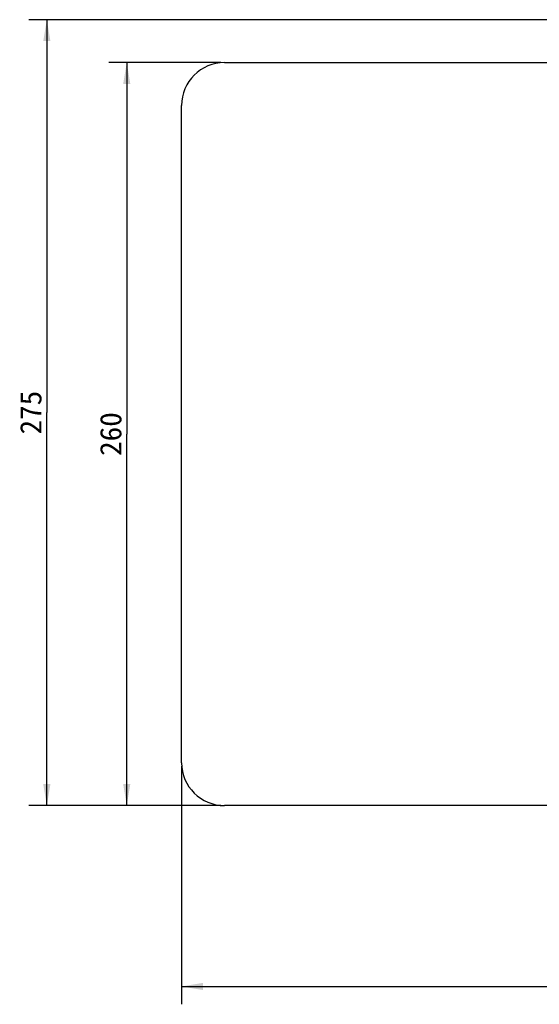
# Model space of a CAD drawing. Header units: millimetres. Extents: x 26 to 553, y 35 to 400.
# Tile 1 of 43: x 26 to 99, y 35 to 173. Entities that reach past the tile are written whole.
import ezdxf
from ezdxf.enums import TextEntityAlignment as Align

# ---------------------------------------------------------------- set-up
doc = ezdxf.new("R2010")
doc.units = ezdxf.units.MM
doc.header["$LTSCALE"] = 32.67
doc.layers.get('0').update_dxf_attribs({"linetype": 'CONTINUOUS'})
doc.layers.add('20_ALL_FEATURES', color=7, linetype='CONTINUOUS')
doc.layers.add('51__DRAFT_DIMS', color=7, linetype='CONTINUOUS')
doc.styles.get("Standard").update_dxf_attribs({"font": 'simfang.ttf'})
doc.dimstyles.new('DIMSTYLE_1', dxfattribs={"dimtxt": 3, "dimasz": 3, "dimexe": 2.5, "dimexo": 0.5, "dimgap": 0.75, "dimtad": 1, "dimlfac": 2.5, "dimdsep": 46, "dimtxsty": 'STANDARD', "dimblk": '_FILLED', "dimblk1": '_FILLED', "dimblk2": '_FILLED', "dimcen": 0.09, "dimclrt": 3, "dimazin": 2, "dimtp": 0.5, "dimtm": 0.5, "dimtfac": 1, "dimtofl": 0, "dimtmove": 0, "dimatfit": 3, "dimldrblk": '_FILLED', "dimfxl": 1, "dimtolj": 1, "dimarcsym": 0})

# ---------------------------------------------------------------- blocks, each defined once
blk = doc.blocks.new('_FILLED')
at = {"color": 0, "linetype": 'ByBlock'}
blk.add_solid([(0, 0), (-1, 0.167), (-1, -0.167)], dxfattribs=at)
blk = doc.blocks.new('*D1')
at = {"layer": '51__DRAFT_DIMS', "color": 4}
for p, q in [((48.71, 68.53), (48.71, 35.21)), ((200.71, 68.53), (200.71, 35.21)), ((48.71, 37.71), (124.71, 37.71)), ((200.71, 37.71), (124.71, 37.71))]:
    blk.add_line(p, q, dxfattribs=at)
at = {"layer": '51__DRAFT_DIMS', "color": 4, "xscale": 3, "yscale": 3, "zscale": 3, "rotation": 180}
blk.add_blockref('_FILLED', (48.71, 37.71), dxfattribs=at)
at = {"layer": '51__DRAFT_DIMS', "color": 4, "xscale": 3, "yscale": 3, "zscale": 3}
blk.add_blockref('_FILLED', (200.71, 37.71), dxfattribs=at)
at = {"layer": '51__DRAFT_DIMS', "color": 3}
blk.add_text('380', height=3, dxfattribs=at).set_placement((124.71, 38.46), align=Align.CENTER)
blk = doc.blocks.new('*D2')
at = {"layer": '51__DRAFT_DIMS', "color": 4}
for p, q in [((54.21, 167.03), (38.53, 167.03)), ((41.03, 167.03), (41.03, 115.03)), ((41.03, 63.03), (41.03, 115.03)), ((54.21, 63.03), (38.53, 63.03))]:
    blk.add_line(p, q, dxfattribs=at)
at = {"layer": '51__DRAFT_DIMS', "color": 4, "xscale": 3, "yscale": 3, "zscale": 3}
for p, rotation in [((41.03, 167.03), 90), ((41.03, 63.03), 270)]:
    blk.add_blockref('_FILLED', p, dxfattribs=dict(at, rotation=rotation))
at = {"layer": '51__DRAFT_DIMS', "color": 3}
blk.add_text('260', height=3, rotation=90, dxfattribs=at).set_placement((40.28, 115.03), align=Align.CENTER)
blk = doc.blocks.new('*D3')
at = {"layer": '51__DRAFT_DIMS', "color": 4}
for p, q in [((124.21, 173.03), (27.34, 173.03)), ((29.84, 173.03), (29.84, 118.03)), ((29.84, 63.03), (29.84, 118.03)), ((54.21, 63.03), (27.34, 63.03))]:
    blk.add_line(p, q, dxfattribs=at)
at = {"layer": '51__DRAFT_DIMS', "color": 4, "xscale": 3, "yscale": 3, "zscale": 3}
for p, rotation in [((29.84, 173.03), 90), ((29.84, 63.03), 270)]:
    blk.add_blockref('_FILLED', p, dxfattribs=dict(at, rotation=rotation))
at = {"layer": '51__DRAFT_DIMS', "color": 3}
blk.add_text('275', height=3, rotation=90, dxfattribs=at).set_placement((29.09, 118.03), align=Align.CENTER)

msp = doc.modelspace()

# ---------------------------------------------------------------- linework, layer by layer
at = {"layer": '20_ALL_FEATURES', "color": 7}
for p, q in [((54.7127, 167.0293), (118.3197, 167.0293)), ((48.7127, 69.0293), (48.7127, 161.0293)), ((194.7127, 63.0293), (54.7127, 63.0293))]:
    msp.add_line(p, q, dxfattribs=at)
for centre, start, end in [((54.7127, 161.0293), 90, 180), ((54.7127, 69.0293), 180, 270)]:
    msp.add_arc(centre, 6, start, end, dxfattribs=at)

# ---------------------------------------------------------------- dimensions: what is measured, and where the dimension line sits
at = {"layer": '51__DRAFT_DIMS', "color": 4}
for base, p1, p2, angle, picture, middle in [((29.8405, 173.0293), (54.7127, 63.0293), (124.7127, 173.0293), 90, '*D3', (29.8405, 117.9707)), ((41.0281, 167.0293), (54.7127, 63.0293), (54.7127, 167.0293), 90, '*D2', (41.0281, 115)), ((48.7127, 37.7118), (200.7127, 69.0293), (48.7127, 69.0293), 180, '*D1', (124.7009, 37.7118))]:
    dim = msp.add_linear_dim(base=base, p1=p1, p2=p2, angle=angle, dimstyle='DIMSTYLE_1', dxfattribs=at)
    dim.commit()
    dim.dimension.update_dxf_attribs({"geometry": picture, "text_midpoint": middle, "dimtype": 160})

doc.saveas('drawing.dxf')
